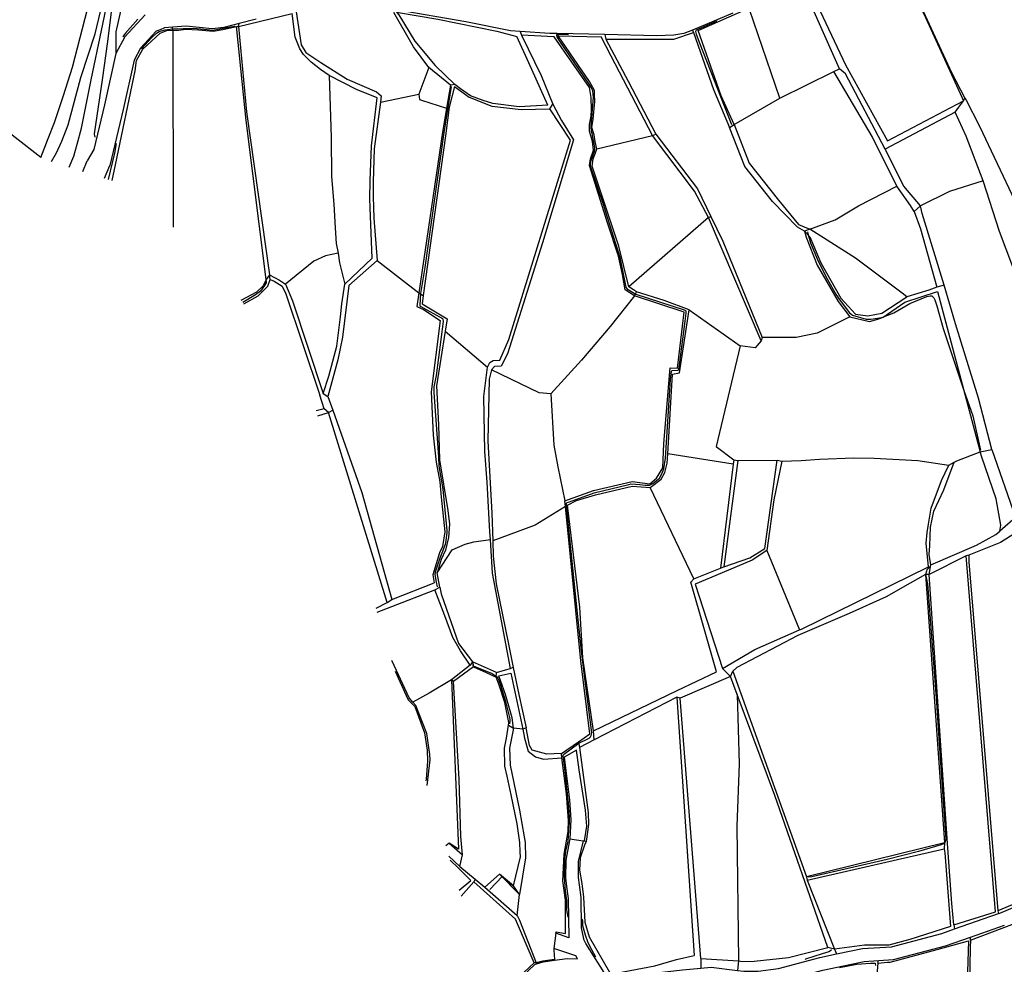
# Model space of a CAD drawing. Header units: metres. Extents: x -53000 to -50572, y -90750 to -89873.
# Tile 4 of 28: x -52659 to -52507, y -90332 to -90186. Entities that reach past the tile are written whole.
import ezdxf

# ---------------------------------------------------------------- set-up
doc = ezdxf.new("R2010")
doc.units = ezdxf.units.M
for name, color, linetype in [('2101000', 7, 'Continuous'), ('5101000', 7, 'Continuous'), ('6101110', 7, 'Continuous'), ('6101120', 7, 'Continuous'), ('6110110', 7, 'Continuous'), ('6110120', 7, 'Continuous'), ('6301000', 7, 'Continuous'), ('6302000', 7, 'Continuous'), ('7101000', 7, 'Continuous'), ('7102000', 7, 'Continuous'), ('7521000', 7, 'Continuous')]:
    doc.layers.add(name, color=color, linetype=linetype)
picture_1 = doc.add_image_def('image1.tif', size_in_pixel=(4000, 3000))

msp = doc.modelspace()

# ---------------------------------------------------------------- linework, layer by layer
at = {"layer": '2101000'}
for points in [[(-52523.54, -90175.5, 41.28), (-52520.48, -90181.36, 41.32), (-52514.77, -90193.7, 41.27)], [(-52548.63, -90184.51, 38.42), (-52554.85, -90187.13, 37.3), (-52556.19, -90187.69, 37.06), (-52557.74, -90187.91, 36.95), (-52560.44, -90188.02, 36.83), (-52568.46, -90187.85, 36.33), (-52575.81, -90187.69, 35.88), (-52576.94, -90187.66, 35.81), (-52581.55, -90187.37, 35.46), (-52583.03, -90187.27, 35.35), (-52589.97, -90185.88, 34.9), (-52600.74, -90184.02, 34.17)], [(-52639.59, -90184.77, 32.17), (-52642.75, -90188.18, 32.06), (-52644.1, -90190.79, 31.37), (-52645.9, -90198.73, 30.46), (-52647.55, -90205.6, 29.83), (-52648.54, -90207.39, 29.67)], [(-52622.4, -90185.46, 32.51), (-52625.04, -90186.13, 32.45), (-52627.43, -90186.74, 32.4), (-52629.19, -90186.96, 32.4), (-52633.24, -90186.51, 32.06), (-52635.36, -90186.7, 32.13), (-52636.61, -90186.81, 32.17), (-52637.24, -90187.09, 32.17), (-52637.87, -90187.33, 32.17), (-52640.28, -90189.92, 32.06), (-52641.26, -90191.82, 31.37), (-52642.98, -90199.43, 30.46), (-52645.06, -90208.11, 29.67)], [(-52514.77, -90193.7, 41.27), (-52512.7, -90197.68, 41.27), (-52512.58, -90197.9, 41.27), (-52510.43, -90202.01, 41.27), (-52504.97, -90213.54, 41.27), (-52500.46, -90224.1, 41.27), (-52495.88, -90237, 41.49), (-52491.84, -90248.59, 41.72), (-52488.46, -90259.09, 41.72), (-52482.62, -90279.51, 41.95), (-52475.57, -90302.74, 42.18)], [(-52649.25, -90209.01, 29.35), (-52648.54, -90207.39, 29.67)], [(-52645.87, -90210.06, 29.41), (-52645.06, -90208.11, 29.67)], [(-52573.83, -90312.28, 36.12), (-52574.48, -90315.56, 36.12), (-52574.5, -90318.32, 36.12), (-52574.35, -90319.65, 36.12), (-52574.09, -90321.48, 36.12), (-52574.01, -90327.61, 35.89)], [(-52573.83, -90312.28, 36.12), (-52571.81, -90312.56, 36.12)], [(-52571.81, -90312.56, 36.12), (-52572.54, -90315.78, 36.12), (-52572.55, -90318.23, 36.12), (-52572.43, -90319.41, 36.12), (-52572.15, -90321.33, 36.12), (-52572.09, -90326.06, 35.95), (-52571.76, -90327.72, 35.49)], [(-52566.5, -90334.17, 36.38), (-52564.87, -90334, 36.49), (-52560.51, -90333, 37.06), (-52556.44, -90332.53, 37.29), (-52553.58, -90332.28, 37.36), (-52551.96, -90332.14, 37.4), (-52547.89, -90332.64, 37.49), (-52546.94, -90332.76, 37.51), (-52544.7, -90332.77, 37.63), (-52541.54, -90332.33, 37.85), (-52535.17, -90330.64, 38.08), (-52532.56, -90330.09, 38.13), (-52528.57, -90329.25, 38.2), (-52524.09, -90328.96, 38.31), (-52516.29, -90326.9, 38.76), (-52514.32, -90326.22, 38.86), (-52507.5, -90323.85, 39.21), (-52507.3, -90323.78, 39.22), (-52500.85, -90321.06, 39.56)], [(-52566.03, -90336.26, 36.38), (-52564.54, -90335.98, 36.49), (-52560.17, -90334.98, 37.06), (-52556.23, -90334.52, 37.29), (-52555.07, -90334.42, 37.32), (-52552, -90334.15, 37.4), (-52547.07, -90334.76, 37.51), (-52545.87, -90334.76, 37.57), (-52544.56, -90334.77, 37.63), (-52541.15, -90334.3, 37.85), (-52538.8, -90333.67, 37.94), (-52534.71, -90332.59, 38.08), (-52528.3, -90331.23, 38.2), (-52526.09, -90331.09, 38.25), (-52523.77, -90330.94, 38.31), (-52515.71, -90328.82, 38.76), (-52511.83, -90327.47, 38.96), (-52506.59, -90325.65, 39.22)], [(-52576, -90326.86, 35.09), (-52576.32, -90329.22, 35.09)], [(-52574.01, -90327.61, 35.89), (-52576, -90326.86, 35.09)], [(-52566.5, -90334.17, 36.38), (-52567.32, -90334.23, 36.26), (-52567.94, -90333.95, 36.26), (-52571.38, -90328.47, 35.81), (-52571.76, -90327.72, 35.49)], [(-52572.65, -90330.82, 35.84), (-52572.91, -90330.4, 35.81), (-52576.32, -90329.22, 35.09)], [(-52585.28, -90338.86, 31.81), (-52583.58, -90336.48, 32.5), (-52582.01, -90334.29, 33.13), (-52579.28, -90331.73, 33.69), (-52579, -90331.63, 33.69), (-52577.99, -90331.3, 33.69), (-52576.22, -90331.07, 34.29), (-52574.29, -90330.81, 34.95), (-52572.65, -90330.82, 35.84)]]:
    msp.add_polyline3d(points, dxfattribs=at)
at = {"layer": '5101000'}
for points in [[(-52655.74, -90206.84, 24.26), (-52654.6, -90203.9, 24.26), (-52653.61, -90201.46, 24.26), (-52652.2, -90197.26, 24.26), (-52650.81, -90192.86, 24.26), (-52648.85, -90185.31, 24.26), (-52647.03, -90178.08, 24.26), (-52645.91, -90174.66, 24.26), (-52644.8, -90171.04, 24.26), (-52644.11, -90168.4, 24.26), (-52643.46, -90166.23, 24.26), (-52641.91, -90158.85, 24.26), (-52640.6, -90153.18, 24.26), (-52640.23, -90150.25, 24.26), (-52639.78, -90146.55, 23.12)], [(-52655.74, -90206.84, 24.26), (-52671.65, -90194.48, 24.26)]]:
    msp.add_polyline3d(points, dxfattribs=at)
at = {"layer": '6101110'}
for points in [[(-52600.66, -90184.37, 34.96), (-52600.34, -90184.76, 34.96), (-52597.86, -90188.85, 34.96), (-52594.68, -90192.61, 34.96), (-52591.63, -90195.55, 34.96)], [(-52625.11, -90186.6, 33.28), (-52623.9, -90199.79, 33.28), (-52620.36, -90225, 33.28)], [(-52576.49, -90198.62, 35.75), (-52575.13, -90201.12, 35.75), (-52573.3, -90204.11, 35.75), (-52578.11, -90220.05, 35.75), (-52583.5, -90237.25, 35.75), (-52584.47, -90239.13, 35.75), (-52585.49, -90239.17, 35.75), (-52585.98, -90239.7, 35.75), (-52586.34, -90241.15, 35.75), (-52586.56, -90250.67, 35.75), (-52585.91, -90261.89, 35.75), (-52585.78, -90266.14, 35.75), (-52585.7, -90268.52, 35.75), (-52585.26, -90272.8, 35.75), (-52583.34, -90282.13, 35.75), (-52582.61, -90285.78, 35.75)], [(-52548.43, -90201.77, 38.71), (-52546.09, -90207.73, 38.71), (-52541.58, -90213.47, 38.71), (-52538.48, -90217.2, 38.71), (-52536.69, -90217.96, 38.71)], [(-52508.54, -90252.02, 39.27), (-52504.88, -90262.58, 39.27)], [(-52497.06, -90258.58, 40.79), (-52498.4, -90259.72, 40.79), (-52501, -90261.85, 40.79), (-52502.68, -90263.58, 40.79), (-52503.1, -90263.87, 39.53), (-52507.18, -90266.42, 39.53), (-52512.09, -90268.4, 39.53), (-52512.53, -90268.48, 39.07), (-52518.26, -90271.37, 39.07)], [(-52593.98, -90273.35, 34.5), (-52593.79, -90274.38, 34.5), (-52591.1, -90282.04, 34.5), (-52588.94, -90284.88, 34.5)], [(-52548.63, -90286.32, 37.94), (-52537.23, -90318.16, 37.94), (-52537.11, -90318.67, 38.73), (-52532.9, -90329.34, 38.73)], [(-52592.57, -90314.96, 33.5), (-52590.89, -90316.54, 33.84)], [(-52590.89, -90316.54, 33.84), (-52588.51, -90318.51, 33.84), (-52588.71, -90318.9, 33.24), (-52590.69, -90321.13, 33.24)], [(-52588.51, -90318.51, 33.84), (-52587.01, -90319.76, 33.84)], [(-52587.01, -90319.76, 33.84), (-52582.01, -90324.12, 35.09)], [(-52582.01, -90324.12, 35.09), (-52581.65, -90324.85, 35.09), (-52579.08, -90331.48, 35.09)]]:
    msp.add_polyline3d(points, dxfattribs=at)
at = {"layer": '6101120'}
for points in [[(-52591.63, -90195.55, 34.96), (-52592.31, -90195.67, 33.73), (-52595.69, -90192.93, 33.73), (-52598.07, -90189.73, 33.73), (-52601.11, -90184.44, 33.73)], [(-52620.36, -90225, 33.28), (-52620.84, -90225.74, 31.91), (-52623.96, -90201.12, 31.91), (-52625.4, -90187.07, 31.91), (-52625.46, -90186.59, 31.91), (-52625.11, -90186.6, 33.28)], [(-52514.22, -90199.82, 39.39), (-52512.94, -90198.09, 40.98)], [(-52512.94, -90198.09, 40.98), (-52512.7, -90197.68, 41.27)], [(-52582.61, -90285.78, 35.75), (-52583.02, -90285.9, 34.5), (-52585.82, -90271.19, 34.5), (-52586.15, -90265.94, 34.5), (-52586.23, -90264.76, 34.5), (-52586.67, -90257.11, 34.5), (-52587.02, -90252.32, 34.5), (-52587.18, -90243.84, 34.5), (-52586.58, -90239.32, 34.5), (-52586.22, -90238.59, 34.5), (-52585.72, -90238.26, 34.5), (-52584.7, -90238.22, 34.5), (-52583.27, -90234.99, 34.5), (-52573.73, -90204.16, 34.5), (-52576.96, -90199.32, 34.5), (-52576.49, -90198.62, 35.75)], [(-52509.86, -90210.45, 39.27), (-52512.5, -90203.55, 39.62), (-52514.22, -90199.82, 39.39)], [(-52536.69, -90217.96, 38.71), (-52537.51, -90218.23, 37.23), (-52538.61, -90217.61, 37.23), (-52542.51, -90213.68, 37.23), (-52546.76, -90208.23, 37.23), (-52549.12, -90202.21, 37.23), (-52548.43, -90201.77, 38.71)], [(-52473.8, -90307.68, 42.43), (-52478.13, -90308.2, 40.79), (-52488.02, -90270.93, 40.79), (-52489.08, -90266.85, 40.79), (-52492.72, -90256.66, 40.79), (-52493.69, -90254.11, 40.42), (-52495.03, -90253.65, 39.51), (-52496.26, -90251.69, 39.27), (-52498.39, -90245.91, 39.27), (-52500.7, -90238.32, 39.27), (-52504.25, -90226.51, 39.27), (-52507.34, -90218.32, 39.27), (-52509.86, -90210.45, 39.27)], [(-52504.88, -90262.58, 39.27), (-52507.3, -90264.65, 37.91), (-52507.13, -90263.72, 37.91), (-52507.87, -90259.66, 37.91), (-52510.11, -90253.21, 37.91), (-52510.35, -90252.39, 37.91), (-52508.54, -90252.02, 39.27)], [(-52504.88, -90262.58, 39.27), (-52507.3, -90264.65, 37.91)], [(-52518.26, -90271.37, 39.07), (-52517.96, -90269.89, 37.91), (-52510.91, -90266.84, 37.91), (-52507.9, -90265.19, 37.91), (-52507.3, -90264.65, 37.91)], [(-52594.76, -90273.75, 33.28), (-52593.98, -90273.35, 34.5)], [(-52588.94, -90284.88, 34.5), (-52589.3, -90285.39, 33.28), (-52590.79, -90283.2, 33.28), (-52591.98, -90281.1, 33.28), (-52593.21, -90277.78, 33.28), (-52594.76, -90273.75, 33.28)], [(-52532.9, -90329.34, 38.73), (-52533.93, -90329.07, 37.26), (-52542.11, -90305.58, 37.26), (-52547.97, -90289.93, 37.26), (-52549.01, -90287.15, 37.26), (-52548.63, -90286.32, 37.94)], [(-52590.97, -90320.22, 32.1), (-52589.2, -90318.7, 32.1), (-52591.09, -90316.83, 32.1), (-52592.39, -90315.55, 32.1)], [(-52582.26, -90324.72, 33.24), (-52588.71, -90318.9, 33.24)], [(-52579.08, -90331.48, 35.09), (-52579.4, -90331.45, 33.24), (-52582.26, -90324.72, 33.24)]]:
    msp.add_polyline3d(points, dxfattribs=at)
at = {"layer": '6110110'}
for points in [[(-52528.89, -90177.78, 40.98), (-52534.6, -90179.6, 40.98), (-52536.86, -90180.46, 40.98), (-52531.18, -90192.5, 40.98), (-52524.69, -90204.3, 40.98), (-52512.94, -90198.09, 40.98)], [(-52582.56, -90295.14, 35.09), (-52583.18, -90298.23, 35.09), (-52583.11, -90300.89, 35.09), (-52581.62, -90307.86, 35.09), (-52580.92, -90311.94, 35.09), (-52580.79, -90312.86, 35.09), (-52580.72, -90315.2, 35.09), (-52581.66, -90320.86, 35.09)]]:
    msp.add_polyline3d(points, dxfattribs=at)
at = {"layer": '6110120'}
for points in [[(-52532.11, -90193.14, 38.71), (-52537.69, -90180.53, 38.71), (-52537.81, -90180.17, 39.2)], [(-52514.22, -90199.82, 39.39), (-52525.03, -90205.55, 39.28), (-52531.21, -90193.91, 38.82), (-52532.11, -90193.14, 38.71)], [(-52581.66, -90320.86, 35.09), (-52582.59, -90319.54, 33.84), (-52581.47, -90315.08, 33.84), (-52581.55, -90314.28, 33.84), (-52581.59, -90312.86, 33.84), (-52582.03, -90309.95, 33.84), (-52582.95, -90305.49, 33.84), (-52583.56, -90302.56, 33.84), (-52583.92, -90301.04, 33.84), (-52583.98, -90298.26, 33.84), (-52583.65, -90296.7, 33.84), (-52583.37, -90294.68, 33.84), (-52582.56, -90295.14, 35.09)]]:
    msp.add_polyline3d(points, dxfattribs=at)
at = {"layer": '6301000'}
for points in [[(-52541.33, -90197.65, 38.71), (-52546.04, -90183.94, 38.71), (-52546.15, -90183.74, 38.71), (-52546.25, -90183.52, 38.54)], [(-52554.85, -90187.13, 37.3), (-52554.7, -90187.53, 37.23), (-52551.62, -90196.36, 37.23), (-52549.12, -90202.21, 37.23)], [(-52532.98, -90193.57, 38.71), (-52532.11, -90193.14, 38.71)], [(-52541.33, -90197.65, 38.71), (-52532.98, -90193.57, 38.71)], [(-52536.69, -90217.96, 38.71), (-52532.78, -90216.51, 38.71), (-52529.18, -90214.31, 38.71), (-52523.25, -90211.31, 38.71)], [(-52509.86, -90210.45, 39.27), (-52515.1, -90212.1, 39.27), (-52519.58, -90214.31, 39.27), (-52520.57, -90215.19, 38.71), (-52521.11, -90214.29, 38.71), (-52523.25, -90211.31, 38.71)], [(-52537.51, -90218.23, 37.23), (-52537.27, -90219.16, 37.23), (-52535.57, -90223.52, 37.23), (-52532.33, -90229.11, 37.23), (-52530.52, -90231.49, 37.23), (-52535.55, -90234.05, 37.23), (-52538.8, -90234.69, 37.23), (-52544.1, -90234.71, 37.23), (-52544.26, -90235.24, 36.32), (-52545.15, -90236.3, 36.32), (-52547.5, -90235.98, 36.32), (-52551.21, -90251.57, 36.32), (-52548.49, -90253.61, 36.32), (-52547.87, -90253.73, 36.55), (-52541.74, -90253.68, 36.55), (-52541.02, -90253.86, 37.12), (-52538.07, -90253.74, 37.12), (-52535.21, -90253.52, 37.12), (-52529.91, -90253.3, 37.12), (-52526.74, -90253.38, 37.12), (-52520, -90253.72, 37.12), (-52515.18, -90254.44, 37.12), (-52514.37, -90254, 37.91), (-52513.97, -90253.78, 37.91), (-52510.35, -90252.39, 37.91)], [(-52508.54, -90252.02, 39.27), (-52510.58, -90244.09, 39.27), (-52514.18, -90232.6, 39.27), (-52515.9, -90226.6, 39.27), (-52517.05, -90226.91, 38.71), (-52518.27, -90227.36, 38.71), (-52521.7, -90228.43, 38.71), (-52522.43, -90227.84, 38.71), (-52529.64, -90222.41, 38.71), (-52536.69, -90217.96, 38.71)], [(-52601.36, -90284.76, 33.28), (-52601.39, -90284.69, 33.28)], [(-52583.37, -90294.68, 33.84), (-52583.31, -90294.25, 33.84), (-52583.91, -90291.2, 33.84), (-52584.81, -90288.48, 33.84), (-52585.26, -90287.27, 33.84), (-52585.19, -90286.53, 34.5), (-52583.83, -90286.14, 34.5), (-52583.02, -90285.9, 34.5)], [(-52582.61, -90285.78, 35.75), (-52581.77, -90289.94, 35.75), (-52580.59, -90295.11, 35.75), (-52581.13, -90295.28, 35.09), (-52582.56, -90295.14, 35.09)], [(-52576, -90326.86, 35.09), (-52575.98, -90326.67, 35.09), (-52574.54, -90326.92, 35.09), (-52574.54, -90321.77, 35.09), (-52574.94, -90318.77, 35.09), (-52574.71, -90314.65, 35.09), (-52574.11, -90311.15, 35.09), (-52574.05, -90309.43, 35.09), (-52574.38, -90305.3, 35.09), (-52575.09, -90299.74, 35.09), (-52575.16, -90299.07, 35.75), (-52572.5, -90297.25, 35.75), (-52572.35, -90298.12, 36.69), (-52571.02, -90308.19, 36.69), (-52570.97, -90310.03, 36.69), (-52571.35, -90312.68, 36.69)], [(-52591.07, -90313.89, 33.28), (-52592.53, -90312.93, 33.28), (-52593.06, -90313.38, 33.28)], [(-52571.81, -90312.56, 36.12), (-52571.6, -90312.59, 36.12), (-52571.35, -90312.68, 36.69)], [(-52590.89, -90316.54, 33.84), (-52590.47, -90314.74, 33.84)], [(-52582.59, -90319.54, 33.84), (-52584.73, -90317.72, 33.84), (-52587.01, -90319.76, 33.84)], [(-52582.01, -90324.12, 35.09), (-52581.66, -90320.86, 35.09)], [(-52576.32, -90329.22, 35.09), (-52576.34, -90329.52, 35.09), (-52576.22, -90330.93, 35.09), (-52576.22, -90331.07, 34.29)]]:
    msp.add_polyline3d(points, dxfattribs=at)
at = {"layer": '6302000'}
for points in [[(-52616.21, -90184.34, 33.73), (-52615.44, -90189.42, 33.73), (-52614.69, -90190.62, 33.73), (-52612.39, -90192.16, 33.73), (-52608.33, -90194.75, 33.73), (-52603.78, -90196.72, 33.73), (-52603.05, -90197.3, 33.73), (-52603.17, -90198.28, 33.73), (-52604.12, -90205.52, 33.73), (-52604.27, -90210.64, 33.73), (-52604.3, -90212.89, 33.73), (-52604.2, -90216.26, 33.73), (-52603.69, -90222.79, 33.73), (-52608.06, -90226.65, 33.73), (-52609.04, -90234.66, 33.73), (-52609.75, -90238.17, 33.73), (-52611.3, -90243.81, 33.73)], [(-52635.3, -90187.17, 31.91), (-52635.36, -90186.7, 32.13)], [(-52635.3, -90187.17, 31.91), (-52635.27, -90217.65, 31.91)], [(-52625.11, -90186.6, 33.28), (-52625.04, -90186.13, 32.45)], [(-52581.55, -90187.37, 35.46), (-52581.35, -90187.92, 35.75)], [(-52581.35, -90187.92, 35.75), (-52578.3, -90194.19, 35.75), (-52576.49, -90198.62, 35.75)], [(-52575.81, -90187.69, 35.88), (-52575.66, -90188.04, 36.32)], [(-52561.43, -90257.92, 36.32), (-52559.73, -90256.63, 36.32), (-52559.15, -90255.58, 36.32), (-52558.79, -90254.13, 36.32), (-52558.7, -90252.72, 36.32), (-52557.99, -90240.4, 36.32), (-52556.87, -90240.15, 36.32), (-52555.4, -90230.4, 36.32), (-52559.26, -90229, 36.32), (-52563.56, -90227.63, 36.32), (-52564, -90227.35, 36.32), (-52564.73, -90226.87, 36.32), (-52566.25, -90220.59, 36.32), (-52570.42, -90208.19, 36.32), (-52570.25, -90207.05, 36.32), (-52569.87, -90206.12, 36.32), (-52569.68, -90205.5, 36.32), (-52569.92, -90204.38, 36.32), (-52570.08, -90203.34, 36.32), (-52570.46, -90202.19, 36.32), (-52570.23, -90200.92, 36.32), (-52570.16, -90199.79, 36.32), (-52570.01, -90198.25, 36.32), (-52570.05, -90197.02, 36.32), (-52570.06, -90196.51, 36.32), (-52570.82, -90195.11, 36.32), (-52575.66, -90188.04, 36.32)], [(-52568.46, -90187.85, 36.33), (-52568.3, -90188.55, 37.23)], [(-52568.3, -90188.55, 37.23), (-52564.83, -90195.06, 37.23), (-52560.54, -90203.24, 37.23), (-52554.11, -90211.7, 37.23), (-52552.04, -90215.97, 37.23), (-52550.18, -90219.82, 37.23), (-52544.1, -90234.71, 37.23)], [(-52595.69, -90192.93, 33.73), (-52597.23, -90197.06, 33.73), (-52597.11, -90197.87, 33.73), (-52596.8, -90197.96, 33.73), (-52592.94, -90199.24, 33.73)], [(-52611.11, -90194.15, 33.28), (-52610.81, -90203.75, 33.28), (-52610.73, -90209.78, 33.28), (-52610.39, -90214.06, 33.28), (-52610.17, -90217.73, 33.28), (-52610, -90220.18, 33.28), (-52609.73, -90221.65, 33.28), (-52609.5, -90223.13, 33.28), (-52608.68, -90226.47, 33.28)], [(-52591.73, -90195.86, 34.5), (-52592.55, -90199.07, 34.5), (-52593.12, -90203.49, 34.5), (-52596.53, -90228.2, 34.5), (-52596.71, -90229.5, 34.5), (-52592.86, -90231.8, 34.5), (-52593.16, -90233.71, 34.5), (-52594.48, -90242.19, 34.5), (-52594.19, -90248.22, 34.5), (-52594.02, -90253.63, 34.5), (-52592.76, -90261.45, 34.5), (-52592.49, -90263.59, 34.5), (-52592.63, -90265.64, 34.5), (-52593.08, -90267.6, 34.5), (-52593.75, -90269.06, 34.5), (-52594.4, -90271.13, 34.5)], [(-52577.24, -90198.75, 34.96), (-52581.72, -90199.04, 34.96), (-52585.76, -90198.52, 34.96), (-52587.27, -90198.03, 34.96), (-52589.21, -90197.34, 34.96), (-52590.8, -90196.24, 34.96), (-52591.63, -90195.55, 34.96)], [(-52603.17, -90198.28, 33.73), (-52597.23, -90197.06, 33.73)], [(-52569.68, -90205.5, 36.32), (-52561.05, -90203.46, 36.32)], [(-52561.05, -90203.46, 36.32), (-52560.54, -90203.24, 37.23)], [(-52515.9, -90226.6, 39.27), (-52519.33, -90215.52, 39.27), (-52519.58, -90214.31, 39.27)], [(-52552.41, -90216.14, 36.32), (-52564.73, -90226.87, 36.32)], [(-52552.41, -90216.14, 36.32), (-52552.04, -90215.97, 37.23)], [(-52609.73, -90221.65, 33.28), (-52611.67, -90222.09, 33.28), (-52613.49, -90222.88, 33.28), (-52617.87, -90226.43, 33.28)], [(-52603.69, -90222.79, 33.73), (-52597.23, -90227.77, 33.73)], [(-52624.31, -90229.5, 32.59), (-52622.1, -90228.24, 32.59), (-52620.62, -90226.75, 32.59), (-52620.24, -90225.71, 32.59), (-52620.36, -90225, 33.28), (-52618.8, -90225.86, 33.28), (-52617.87, -90226.43, 33.28), (-52616.77, -90229.05, 33.28), (-52612.04, -90243.37, 33.28), (-52611.3, -90243.81, 33.73), (-52610.54, -90245.96, 33.73), (-52606.05, -90258.67, 33.73), (-52601.41, -90275.24, 33.73)], [(-52597.23, -90227.77, 33.73), (-52596.53, -90228.2, 34.5)], [(-52563.87, -90228.27, 35.75), (-52567.61, -90233.02, 35.75), (-52572.04, -90238.21, 35.75), (-52576.78, -90243.42, 35.75), (-52578.62, -90243.29, 35.75), (-52585.98, -90239.7, 35.75)], [(-52563.87, -90228.27, 35.75), (-52563.56, -90227.63, 36.32)], [(-52555.4, -90230.4, 36.32), (-52547.5, -90235.98, 36.32)], [(-52593.16, -90233.71, 34.5), (-52586.58, -90239.32, 34.5)], [(-52576.78, -90243.42, 35.75), (-52576.33, -90251.37, 35.75), (-52575.72, -90254.72, 35.75), (-52574.63, -90259.99, 35.75)], [(-52612.86, -90246.84, 33.39), (-52611.23, -90246.31, 33.39)], [(-52611.23, -90246.31, 33.39), (-52610.54, -90245.96, 33.73)], [(-52548.56, -90254.31, 36.32), (-52558.7, -90252.72, 36.32)], [(-52541.02, -90253.86, 37.12), (-52542.27, -90259.84, 37.12), (-52543.35, -90267.66, 37.12), (-52545.65, -90269.18, 37.12), (-52550.29, -90271.11, 37.12), (-52554.47, -90272.88, 37.12), (-52550.24, -90285.93, 37.12), (-52549.01, -90287.15, 37.26), (-52556.77, -90290.53, 37.26), (-52557.28, -90290.35, 36.69), (-52570.09, -90296.96, 36.69), (-52570.18, -90295.58, 36.32), (-52571.85, -90284.29, 36.32), (-52572.3, -90276.44, 36.32), (-52574.21, -90260.67, 36.32), (-52572.81, -90259.9, 36.32), (-52569.87, -90259.06, 36.32), (-52564.2, -90257.7, 36.32)], [(-52547.87, -90253.73, 36.55), (-52550.01, -90270.18, 36.55)], [(-52517.96, -90269.89, 37.91), (-52518.22, -90268.27, 37.91), (-52518.16, -90266.93, 37.91), (-52518.04, -90264.07, 37.91), (-52517.51, -90261.59, 37.91), (-52515.98, -90258.26, 37.91), (-52514.37, -90254, 37.91)], [(-52564.2, -90257.7, 36.32), (-52561.43, -90257.92, 36.32)], [(-52554.66, -90272.06, 36.32), (-52561.43, -90257.92, 36.32)], [(-52574.55, -90260.85, 35.75), (-52579.21, -90263.76, 35.75), (-52585.78, -90266.14, 35.75)], [(-52594.4, -90271.13, 34.5), (-52592.06, -90267.56, 34.5), (-52590.05, -90266.66, 34.5), (-52588.73, -90266.3, 34.5), (-52586.15, -90265.94, 34.5)], [(-52543.35, -90267.66, 37.12), (-52538.29, -90279.95, 37.12)], [(-52512.09, -90268.4, 39.53), (-52512.09, -90269.39, 39.53), (-52507.59, -90323.41, 39.53)], [(-52593.98, -90273.35, 34.5), (-52594.4, -90271.13, 34.5)], [(-52603.85, -90276.57, 33.39), (-52602.15, -90275.69, 33.39), (-52601.41, -90275.24, 33.73), (-52594.84, -90272.68, 33.73)], [(-52518.82, -90271.37, 37.94), (-52521.17, -90272.72, 37.94), (-52524.89, -90274.81, 37.94), (-52530.63, -90277.4, 37.94), (-52538.59, -90280.79, 37.94), (-52548.03, -90285.78, 37.94), (-52548.63, -90286.32, 37.94)], [(-52518.26, -90271.37, 39.07), (-52518.82, -90271.37, 37.94)], [(-52514.42, -90325.6, 39.07), (-52514.74, -90322.26, 39.07), (-52515.33, -90313.74, 39.07), (-52518.26, -90271.37, 39.07)], [(-52595.92, -90304.01, 33.28), (-52595.48, -90300.06, 33.28), (-52595.51, -90299.24, 33.28), (-52596.01, -90295.99, 33.28), (-52597.68, -90291.66, 33.28), (-52598.15, -90291.14, 33.28), (-52598.74, -90290.48, 33.28), (-52601.36, -90284.76, 33.28)], [(-52585.19, -90286.53, 34.5), (-52588.94, -90284.88, 34.5), (-52588.78, -90285.68, 33.84), (-52591.87, -90287.95, 33.84), (-52592.19, -90287.66, 33.28), (-52595.6, -90289.74, 33.28), (-52598.15, -90291.14, 33.28)], [(-52590.47, -90314.74, 33.84), (-52590.72, -90311.93, 33.84), (-52591, -90303.05, 33.84), (-52591.87, -90287.95, 33.84)], [(-52553.58, -90330.79, 37.26), (-52556.77, -90290.53, 37.26)], [(-52547.97, -90289.93, 37.26), (-52547.67, -90300.69, 37.26), (-52547.99, -90310.32, 37.26), (-52547.74, -90331.14, 37.26)], [(-52575.16, -90299.07, 35.75), (-52577.41, -90299.17, 35.75), (-52579.67, -90298.55, 35.75), (-52580.1, -90297.85, 35.75), (-52580.59, -90295.11, 35.75)], [(-52570.09, -90296.96, 36.69), (-52572.35, -90298.12, 36.69)], [(-52537.11, -90318.67, 38.73), (-52515.92, -90313.82, 38.73)], [(-52507.59, -90323.41, 39.53), (-52507.5, -90323.85, 39.21)], [(-52514.42, -90325.6, 39.07), (-52514.32, -90326.22, 38.86)], [(-52511.82, -90327.96, 38.82), (-52511.83, -90327.47, 38.96)], [(-52526.21, -90331.51, 38.37), (-52524.68, -90331.35, 38.37), (-52524.28, -90331.33, 38.37), (-52516.99, -90329.4, 38.37), (-52512.13, -90328.07, 38.37)], [(-52511.82, -90327.96, 38.82), (-52511.89, -90329.09, 38.82), (-52512.3, -90352.11, 38.82), (-52513.2, -90385.79, 38.82), (-52513.08, -90386.5, 38.82)], [(-52532.9, -90329.34, 38.73), (-52532.56, -90330.09, 38.13)], [(-52579.08, -90331.48, 35.09), (-52579, -90331.63, 33.69)], [(-52553.58, -90330.79, 37.26), (-52553.58, -90332.28, 37.36)], [(-52547.74, -90331.14, 37.26), (-52547.89, -90332.64, 37.49)], [(-52526.21, -90331.51, 38.37), (-52530.21, -90377.18, 38.37)], [(-52526.21, -90331.51, 38.37), (-52526.09, -90331.09, 38.25)]]:
    msp.add_polyline3d(points, dxfattribs=at)
at = {"layer": '7101000'}
for points in [[(-52644.63, -90182.66, 30), (-52645.4, -90188.92, 30), (-52646.21, -90194.84, 30), (-52647.45, -90203.19, 30), (-52647.42, -90203.48, 30), (-52647.32, -90203.69, 30)], [(-52644.09, -90204.7, 30), (-52644.34, -90206.18, 30), (-52645.3, -90210.24, 30)]]:
    msp.add_polyline3d(points, dxfattribs=at)
at = {"layer": '7102000'}
for points in [[(-52654.09, -90207.49, 26), (-52653.31, -90206.13, 26), (-52652.46, -90204.32, 26), (-52651.49, -90201.82, 26), (-52649.53, -90194.5, 26), (-52647.33, -90187.71, 26), (-52644.03, -90173.87, 26)], [(-52651.35, -90208.35, 28), (-52650.61, -90206.66, 28), (-52650.08, -90204.81, 28), (-52649.42, -90202.33, 28), (-52647.96, -90194.84, 28), (-52646.32, -90187.2, 28), (-52645.37, -90182.52, 28)], [(-52640.72, -90185.46, 32), (-52642.68, -90187.67, 32), (-52642.95, -90188.04, 32), (-52643.02, -90188.2, 32), (-52643.02, -90188.21, 32)], [(-52551.13, -90185.69, 38), (-52551.22, -90185.81, 38), (-52554.18, -90187.08, 38), (-52554.31, -90187.18, 38), (-52554.38, -90187.34, 38), (-52554.28, -90187.77, 38), (-52553.73, -90189.26, 38), (-52548.85, -90201.75, 38)], [(-52640.14, -90190.03, 32), (-52638.59, -90188.36, 32), (-52637.81, -90187.64, 32), (-52637.42, -90187.38, 32), (-52637.06, -90187.25, 32), (-52636.47, -90187.1, 32), (-52635.33, -90186.97, 32), (-52632.04, -90186.85, 32), (-52629.98, -90187.05, 32), (-52629.12, -90187.14, 32), (-52628.83, -90187.09, 32), (-52628.26, -90187.02, 32), (-52626.91, -90186.76, 32), (-52625.76, -90186.53, 32), (-52625.63, -90186.51, 32)], [(-52574.1, -90324.41, 36), (-52574.32, -90323.25, 36), (-52574.32, -90321.81, 36), (-52574.51, -90320.32, 36), (-52574.66, -90318.23, 36), (-52574.64, -90315.52, 36), (-52574.59, -90315.13, 36), (-52574.4, -90313.88, 36), (-52574.1, -90312.66, 36), (-52574, -90311.01, 36), (-52573.9, -90309.77, 36), (-52573.88, -90308.94, 36), (-52574.06, -90306.69, 36), (-52574.65, -90301.46, 36), (-52574.82, -90299.82, 36), (-52574.91, -90299.38, 36), (-52574.86, -90299.21, 36), (-52572.46, -90297.48, 36), (-52570.85, -90296.68, 36), (-52570.65, -90296.48, 36), (-52570.55, -90296.28, 36), (-52570.46, -90295.88, 36), (-52571.64, -90286.66, 36), (-52572.03, -90283.21, 36), (-52572.58, -90278.37, 36), (-52574.27, -90261.77, 36), (-52574.37, -90260.53, 36), (-52574.35, -90260.34, 36), (-52574.26, -90260.22, 36), (-52573.89, -90260.11, 36), (-52570.08, -90258.72, 36), (-52564.72, -90257.44, 36), (-52564.38, -90257.35, 36), (-52563.02, -90257.44, 36), (-52562.2, -90257.57, 36), (-52561.5, -90257.55, 36), (-52561.01, -90257.28, 36), (-52559.97, -90256.46, 36), (-52559.59, -90255.81, 36), (-52559.3, -90255.05, 36), (-52559.05, -90253.39, 36), (-52558.27, -90241.21, 36), (-52558.13, -90239.94, 36), (-52558.08, -90239.85, 36), (-52558.01, -90239.81, 36), (-52557.07, -90239.75, 36), (-52557.02, -90239.69, 36), (-52556.95, -90239.36, 36), (-52556, -90232.2, 36), (-52555.85, -90230.92, 36), (-52555.87, -90230.7, 36), (-52555.92, -90230.58, 36), (-52556.12, -90230.48, 36), (-52559.76, -90229.31, 36), (-52563.74, -90227.99, 36), (-52564.82, -90227.33, 36), (-52565.04, -90227.09, 36), (-52565.12, -90226.93, 36), (-52565.23, -90226.38, 36), (-52566.04, -90222.33, 36), (-52568.35, -90215.18, 36), (-52568.61, -90214.28, 36), (-52570.64, -90208.22, 36), (-52570.68, -90208.03, 36), (-52570.63, -90207.7, 36), (-52570.53, -90207.32, 36), (-52570.03, -90205.86, 36), (-52569.97, -90205.6, 36), (-52569.99, -90205.3, 36), (-52570.27, -90203.73, 36), (-52570.42, -90203.12, 36), (-52570.49, -90202.77, 36), (-52570.55, -90202.26, 36), (-52570.57, -90201.83, 36), (-52570.18, -90197.56, 36), (-52570.3, -90196.55, 36), (-52570.52, -90196.08, 36), (-52570.76, -90195.67, 36), (-52575.52, -90188.72, 36), (-52575.79, -90188.21, 36), (-52575.88, -90188.05, 36), (-52575.89, -90187.94, 36), (-52575.87, -90187.84, 36), (-52575.77, -90187.79, 36), (-52574.08, -90187.8, 36)], [(-52592.2, -90195.89, 34), (-52592.58, -90198.13, 34), (-52593.34, -90202.98, 34), (-52596.31, -90223.89, 34), (-52596.99, -90227.92, 34), (-52597.07, -90229.72, 34), (-52597.05, -90229.8, 34), (-52596.91, -90229.93, 34), (-52593.57, -90231.79, 34), (-52593.51, -90231.87, 34), (-52593.44, -90232.21, 34), (-52594.56, -90240.59, 34), (-52594.9, -90242.32, 34), (-52594.88, -90243.21, 34), (-52594.2, -90253.19, 34), (-52594.12, -90254.54, 34), (-52593.53, -90258.19, 34), (-52592.89, -90264.58, 34), (-52592.89, -90264.82, 34), (-52593.06, -90266.15, 34), (-52593.15, -90266.72, 34), (-52593.34, -90267.24, 34), (-52593.55, -90267.81, 34), (-52593.95, -90268.85, 34), (-52594.71, -90271.02, 34), (-52594.75, -90271.36, 34), (-52594.56, -90272.58, 34), (-52594.37, -90273.28, 34)], [(-52537.05, -90218.34, 38), (-52536.98, -90218.84, 38), (-52536.62, -90220.06, 38), (-52535.44, -90222.91, 38), (-52533.99, -90225.72, 38), (-52532.69, -90227.99, 38), (-52532.18, -90228.78, 38), (-52530.56, -90230.9, 38), (-52530.34, -90231.05, 38), (-52530.1, -90231.27, 38), (-52528.01, -90231.85, 38), (-52527.28, -90231.85, 38), (-52525.57, -90231.62, 38), (-52523.72, -90230.87, 38), (-52521.24, -90229.43, 38), (-52518.6, -90228.36, 38), (-52518.11, -90228.26, 38), (-52517.83, -90228.26, 38), (-52517.53, -90228.57, 38), (-52517.34, -90228.88, 38), (-52517.04, -90229.8, 38), (-52516.06, -90233.29, 38), (-52512.86, -90242.93, 38), (-52511.48, -90246.85, 38), (-52510.29, -90252.13, 38)], [(-52620.83, -90225.94, 32), (-52620.86, -90226.23, 32), (-52621.11, -90226.66, 32), (-52621.75, -90227.52, 32), (-52622.5, -90228.1, 32), (-52624.49, -90229.3, 32)], [(-52518.16, -90270.18, 38), (-52518.61, -90270.63, 38), (-52518.67, -90270.84, 38), (-52518.79, -90271.37, 38), (-52518.49, -90272.8, 38), (-52517.11, -90291.2, 38), (-52516.71, -90297.51, 38), (-52515.64, -90312.32, 38), (-52515.86, -90312.97, 38), (-52516.38, -90313.21, 38), (-52519.87, -90314.25, 38), (-52524.72, -90315.47, 38), (-52536.42, -90318.17, 38), (-52536.97, -90318.19, 38)], [(-52588.94, -90285.3, 34), (-52588.82, -90285.49, 34), (-52585.87, -90286.68, 34), (-52585.54, -90286.91, 34), (-52585.24, -90287.1, 34), (-52585.02, -90287.41, 34), (-52584.92, -90287.6, 34), (-52584.56, -90288.49, 34), (-52583.86, -90290.82, 34), (-52583.17, -90293.49, 34), (-52583.13, -90293.83, 34), (-52583.13, -90294.09, 34), (-52583.21, -90294.49, 34)], [(-52582.66, -90319.54, 34), (-52584.34, -90318.11, 34), (-52586.22, -90320.12, 34)], [(-52569.82, -90330.59, 36), (-52570.78, -90328.9, 36), (-52571.08, -90328.22, 36), (-52571.44, -90327.18, 36), (-52571.82, -90325.72, 36), (-52571.86, -90325, 36), (-52571.93, -90324.68, 36)], [(-52533.39, -90329.45, 38), (-52533.38, -90329.5, 38), (-52533.75, -90329.78, 38), (-52534.82, -90330.05, 38), (-52537.4, -90330.91, 38), (-52537.41, -90331, 38)], [(-52579.11, -90331.61, 34), (-52579.01, -90331.6, 34), (-52578.24, -90331.32, 34), (-52577.47, -90331.17, 34), (-52577.34, -90331.18, 34)], [(-52532.12, -90332.2, 38), (-52529.46, -90331.65, 38), (-52527.31, -90331.49, 38), (-52526.58, -90331.49, 38), (-52526.58, -90331.55, 38), (-52526.55, -90331.86, 38)]]:
    msp.add_polyline3d(points, dxfattribs=at)
at = {"layer": '7521000'}
for points in [[(-52641.38, -90175.26, 31.65), (-52644.12, -90187.43, 31.76), (-52644.1, -90190.79, 31.37)], [(-52523.53, -90176.03, 40.98), (-52519.07, -90184.64, 40.98), (-52512.94, -90198.09, 40.98)], [(-52600.66, -90184.37, 34.96), (-52594.29, -90185.44, 34.96), (-52585.15, -90187.31, 34.96), (-52582.08, -90188.14, 34.96)], [(-52548.43, -90201.77, 38.71), (-52550.43, -90197.29, 38.71), (-52554.01, -90187.21, 38.71), (-52546.15, -90183.74, 38.71)], [(-52625.11, -90186.6, 33.28), (-52616.81, -90184.57, 33.28)], [(-52612.04, -90243.37, 33.28), (-52611.14, -90240.68, 33.28), (-52609.91, -90236.03, 33.28), (-52609.34, -90231.5, 33.28), (-52609.16, -90229.48, 33.28), (-52608.68, -90226.47, 33.28), (-52604.46, -90222.44, 33.28), (-52604.76, -90214.65, 33.28), (-52604.8, -90213.22, 33.28), (-52604.78, -90210.46, 33.28), (-52604.54, -90205.03, 33.28), (-52603.65, -90197.63, 33.28), (-52606.85, -90196.33, 33.28), (-52611.11, -90194.15, 33.28), (-52612.44, -90193.25, 33.28), (-52613.9, -90192.1, 33.28), (-52615.05, -90190.9, 33.28), (-52615.62, -90190.04, 33.28), (-52616.39, -90188.23, 33.28), (-52616.81, -90184.57, 33.28)], [(-52644.67, -90210.44, 31.91), (-52644.17, -90207.98, 31.91), (-52641.14, -90193.43, 31.91), (-52640.94, -90191.83, 31.91), (-52639.96, -90190.1, 31.91), (-52637.28, -90187.62, 31.91), (-52636.23, -90187.21, 31.91), (-52635.3, -90187.17, 31.91), (-52634.4, -90187.13, 31.91), (-52633.27, -90187, 31.91), (-52631.33, -90187.1, 31.91), (-52629.04, -90187.3, 31.91), (-52627.56, -90187.05, 31.91), (-52625.46, -90186.59, 31.91)], [(-52577.24, -90198.75, 34.96), (-52580.2, -90192.22, 34.96), (-52582.08, -90188.14, 34.96)], [(-52576.29, -90188.17, 35.75), (-52581.35, -90187.92, 35.75)], [(-52570.76, -90296.03, 35.75), (-52572.13, -90284.74, 35.75), (-52574.55, -90260.85, 35.75), (-52574.63, -90259.99, 35.75), (-52570.19, -90258.38, 35.75), (-52564.21, -90257.01, 35.75), (-52561.46, -90257.35, 35.75), (-52560.45, -90256.45, 35.75), (-52559.48, -90254.88, 35.75), (-52559.29, -90251.09, 35.75), (-52558.32, -90239.39, 35.75), (-52557.2, -90239.45, 35.75), (-52556.14, -90230.81, 35.75), (-52563.87, -90228.27, 35.75), (-52565.28, -90227.33, 35.75), (-52565.71, -90224.97, 35.75), (-52566.31, -90222.13, 35.75), (-52568, -90216.98, 35.75), (-52570.83, -90208.1, 35.75), (-52570.65, -90207.07, 35.75), (-52570.19, -90205.72, 35.75), (-52570.33, -90204.4, 35.75), (-52570.79, -90202.78, 35.75), (-52570.82, -90201.76, 35.75), (-52570.55, -90200.42, 35.75), (-52570.48, -90199.5, 35.75), (-52570.54, -90197.56, 35.75), (-52570.79, -90196.03, 35.75), (-52576.29, -90188.17, 35.75)], [(-52575.66, -90188.04, 36.32), (-52568.99, -90188.19, 36.32)], [(-52544.26, -90235.24, 36.32), (-52552.41, -90216.14, 36.32), (-52554.58, -90212.05, 36.32), (-52561.05, -90203.46, 36.32), (-52567.47, -90191.19, 36.32), (-52568.99, -90188.19, 36.32)], [(-52568.3, -90188.55, 37.23), (-52557.78, -90188.53, 37.23), (-52554.7, -90187.53, 37.23)], [(-52523.25, -90211.31, 38.71), (-52527.06, -90203.59, 38.71), (-52532.98, -90193.57, 38.71)], [(-52592.31, -90195.67, 33.73), (-52592.94, -90199.24, 33.73), (-52593.58, -90202.95, 33.73), (-52597.23, -90227.77, 33.73), (-52597.55, -90229.9, 33.73), (-52596.51, -90230.37, 33.73), (-52593.91, -90232.1, 33.73), (-52595.3, -90243.1, 33.73), (-52594.99, -90249.83, 33.73), (-52594.56, -90254.01, 33.73), (-52593.95, -90257.05, 33.73), (-52593.78, -90259.4, 33.73), (-52593.2, -90264.79, 33.73), (-52593.54, -90267.02, 33.73), (-52594.02, -90268, 33.73), (-52595.05, -90271.45, 33.73), (-52594.84, -90272.68, 33.73)], [(-52591.73, -90195.86, 34.5), (-52589.43, -90197.51, 34.5), (-52585.91, -90198.9, 34.5), (-52581.41, -90199.43, 34.5), (-52576.96, -90199.32, 34.5)], [(-52548.43, -90201.77, 38.71), (-52541.33, -90197.65, 38.71)], [(-52519.58, -90214.31, 39.27), (-52522.14, -90211.29, 39.27), (-52525.03, -90205.55, 39.28)], [(-52520.57, -90215.19, 38.71), (-52519.57, -90217.91, 38.71), (-52517.05, -90226.91, 38.71)], [(-52537.51, -90218.23, 37.23), (-52536.72, -90219.15, 38.38), (-52535.03, -90223.16, 38.48), (-52531.9, -90228.64, 38.48), (-52529.65, -90231.08, 38.6), (-52527.73, -90231.33, 38.6), (-52525.59, -90230.95, 38.6), (-52521.7, -90228.43, 38.71)], [(-52620.84, -90225.74, 31.91), (-52621.33, -90226.72, 31.91), (-52622.37, -90227.7, 31.91), (-52624.78, -90228.99, 31.91)], [(-52620.24, -90225.71, 32.59), (-52619.62, -90225.99, 32.59), (-52618.37, -90226.76, 32.59), (-52617.82, -90227.96, 32.59), (-52612.57, -90243.65, 32.59)], [(-52530.52, -90231.49, 37.23), (-52527.5, -90232.24, 37.69), (-52526.18, -90231.88, 37.91), (-52525.38, -90231.54, 38.03), (-52521.98, -90229.26, 38.14), (-52516.94, -90227.58, 38.14), (-52510.35, -90252.39, 37.91)], [(-52602.15, -90275.69, 33.39), (-52611.23, -90246.31, 33.39), (-52611.87, -90245.74, 32.59), (-52612.57, -90243.65, 32.59)], [(-52611.87, -90245.74, 32.59), (-52613.1, -90246.07, 32.59)], [(-52551.16, -90286.42, 36.32), (-52553, -90279.95, 36.32), (-52555.15, -90272.56, 36.32), (-52554.66, -90272.06, 36.32), (-52550.51, -90270.37, 36.32), (-52550.01, -90270.18, 36.55), (-52545.97, -90268.78, 36.55), (-52543.66, -90267.37, 36.55), (-52541.74, -90253.68, 36.55)], [(-52548.49, -90253.61, 36.32), (-52548.56, -90254.31, 36.32), (-52550.51, -90270.37, 36.32)], [(-52518.36, -90270.21, 37.12), (-52518.68, -90266.55, 37.12), (-52518.53, -90264.9, 37.12), (-52518.36, -90263.57, 37.12), (-52517.93, -90261.1, 37.12), (-52516.33, -90256.84, 37.12), (-52515.18, -90254.44, 37.12)], [(-52507.97, -90323.55, 39.07), (-52512.53, -90268.48, 39.07)], [(-52550.24, -90285.93, 37.12), (-52545.23, -90282.97, 37.12), (-52538.29, -90279.95, 37.12), (-52537.98, -90279.81, 37.12), (-52518.36, -90270.21, 37.12)], [(-52518.82, -90271.37, 37.94), (-52515.85, -90312.89, 37.94), (-52515.92, -90313.82, 38.73), (-52515.8, -90314.43, 38.73), (-52514.94, -90325.84, 38.73)], [(-52601.4, -90276.35, 33.28), (-52594.76, -90273.75, 33.28)], [(-52603.66, -90277.22, 33.28), (-52601.4, -90276.35, 33.28)], [(-52600.89, -90286.34, 32.82), (-52599.16, -90290.09, 32.82), (-52598.89, -90290.78, 32.82), (-52597.86, -90291.81, 32.82), (-52596.34, -90295.87, 32.82), (-52595.94, -90298.55, 32.82), (-52595.88, -90300.28, 32.82), (-52596.1, -90303.05, 32.82), (-52596.14, -90303.3, 32.82)], [(-52589.3, -90285.39, 33.28), (-52592.19, -90287.66, 33.28)], [(-52588.78, -90285.68, 33.84), (-52586.81, -90286.52, 33.84), (-52585.26, -90287.27, 33.84)], [(-52557.23, -90289.34, 36.32), (-52551.16, -90286.42, 36.32)], [(-52592.19, -90287.66, 33.28), (-52591.07, -90313.89, 33.28)], [(-52582.56, -90295.14, 35.09), (-52582.76, -90293.55, 34.7), (-52583.82, -90289.96, 34.26), (-52584.83, -90287.04, 34.1), (-52583, -90286.66, 34.1), (-52581.13, -90295.28, 35.09)], [(-52570.18, -90295.58, 36.32), (-52557.23, -90289.34, 36.32)], [(-52557.28, -90290.35, 36.69), (-52554.62, -90330.32, 36.69)], [(-52581.13, -90295.28, 35.09), (-52580.88, -90296.7, 35.09), (-52580.31, -90298.73, 35.09), (-52579.16, -90299.6, 35.09), (-52577.92, -90299.96, 35.09), (-52575.09, -90299.74, 35.09)], [(-52572.5, -90297.25, 35.75), (-52570.76, -90296.03, 35.75)], [(-52572.82, -90298.53, 36.12), (-52574.73, -90299.63, 36.12), (-52573.92, -90306.24, 36.12), (-52573.69, -90309.31, 36.12), (-52573.83, -90312.28, 36.12)], [(-52571.6, -90312.59, 36.12), (-52571.23, -90310.32, 36.12), (-52571.41, -90307.84, 36.12), (-52572.42, -90301.58, 36.12), (-52572.82, -90298.53, 36.12)], [(-52592.53, -90312.93, 33.28), (-52590.47, -90314.74, 33.84)], [(-52571.35, -90312.68, 36.69), (-52571.58, -90313.25, 36.69), (-52572.24, -90315.19, 36.69), (-52572.38, -90317.14, 36.69), (-52572.01, -90319.17, 36.69), (-52571.74, -90321.31, 36.69), (-52571.52, -90325.19, 36.69), (-52570.84, -90327.41, 36.69), (-52567.71, -90332.9, 36.69), (-52567.49, -90333.2, 36.69), (-52560.69, -90331.9, 36.69), (-52557.35, -90330.95, 36.69), (-52554.62, -90330.32, 36.69)], [(-52515.85, -90312.89, 37.94), (-52537.23, -90318.16, 37.94)], [(-52494.29, -90316.82, 39.53), (-52499.7, -90320.11, 39.53), (-52507.59, -90323.41, 39.53)], [(-52584.73, -90317.72, 33.84), (-52581.66, -90320.86, 35.09)], [(-52514.42, -90325.6, 39.07), (-52507.97, -90323.55, 39.07)], [(-52511.82, -90327.96, 38.82), (-52500.12, -90323.49, 38.82)], [(-52514.94, -90325.84, 38.73), (-52521.21, -90327.84, 38.73), (-52524.46, -90328.73, 38.73), (-52528.27, -90328.73, 38.73), (-52532.9, -90329.34, 38.73)], [(-52553.58, -90330.79, 37.26), (-52547.74, -90331.14, 37.26), (-52547.11, -90331.27, 37.26), (-52545.32, -90331.22, 37.26), (-52540.03, -90330.61, 37.26), (-52533.93, -90329.07, 37.26)], [(-52512.13, -90328.07, 38.37), (-52514.01, -90385.92, 38.37)], [(-52579.4, -90331.45, 33.24), (-52582.41, -90334.29, 33.24), (-52583.89, -90336.19, 33.24)], [(-52576.22, -90330.93, 35.09), (-52578.02, -90331.18, 35.09), (-52579.08, -90331.48, 35.09)]]:
    msp.add_polyline3d(points, dxfattribs=at)

# ---------------------------------------------------------------- pictures from other files: only their frames are drawn
image = msp.add_image(picture_1, insert=(-53000.13, -90749.88), size_in_units=(1000, 750))
image.dxf.flags = 7

doc.saveas('drawing.dxf')
